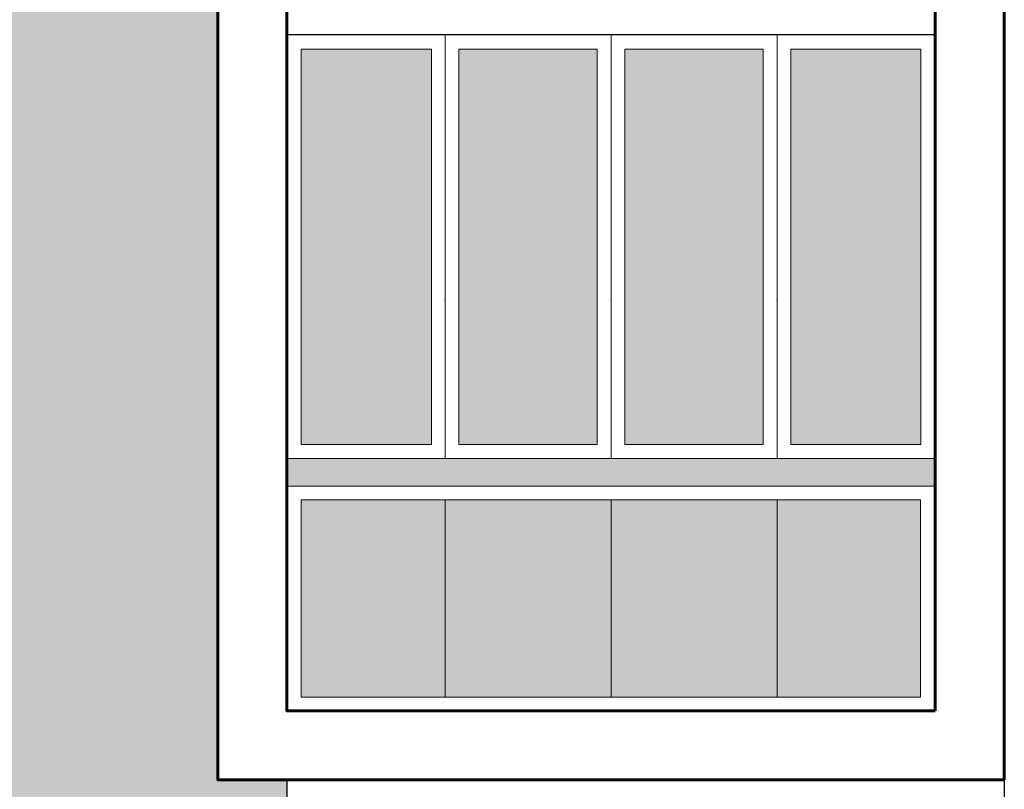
# Model space of a CAD drawing. Header units: metres. Extents: x -13 to 533, y -25 to 219.
# Tile 93 of 99: x 121.51 to 125.08, y 13.97 to 16.76. Entities that reach past the tile are written whole.
import ezdxf

# ---------------------------------------------------------------- set-up
doc = ezdxf.new("R2010")
doc.units = ezdxf.units.M
for name, color, linetype, lineweight in [('Pluma 0.1', 252, 'Continuous', 9), ('Pluma 0.2', 252, 'Continuous', 20), ('PLUMA 0.3', 251, 'Continuous', 30), ('PLUMA 0.8', 1, 'Continuous', 60)]:
    doc.layers.add(name, color=color, linetype=linetype, lineweight=lineweight)
doc.layers.add('TEXTURAS', color=7, linetype='Continuous', lineweight=5, true_color=0x8a8a8a)

msp = doc.modelspace()

# ---------------------------------------------------------------- hatches: boundary and pattern name
at = {"transparency": 33554595}
h = msp.add_hatch(color=256, dxfattribs=at)
h.set_gradient(color1=(122, 255, 255), color2=(56, 205, 255), tint=1, name='INVSPHERICAL')
h.paths.add_polyline_path([(124.3078, 15.2225), (124.7792, 15.2225), (124.7792, 16.6558), (124.3078, 16.6558)])
h.paths.add_polyline_path([(124.2078, 16.6558), (123.7064, 16.6558), (123.7064, 15.2225), (124.2078, 15.2225)])
h.paths.add_polyline_path([(123.6064, 16.6558), (123.1049, 16.6558), (123.1049, 15.2225), (123.6064, 15.2225)])
h.paths.add_polyline_path([(123.0049, 16.6558), (122.5335, 16.6558), (122.5335, 15.2225), (123.0049, 15.2225)])
h.paths.add_polyline_path([(122.5335, 14.3077), (123.0549, 14.3077), (123.0549, 15.0225), (122.5335, 15.0225)])
h.paths.add_polyline_path([(123.0549, 15.0225), (123.0549, 14.3077), (123.6564, 14.3077), (123.6564, 15.0225)])
h.paths.add_polyline_path([(123.6564, 15.0225), (123.6564, 14.3077), (124.2578, 14.3077), (124.2578, 15.0225)])
h.paths.add_polyline_path([(124.2578, 15.0225), (124.2578, 14.3077), (124.7773, 14.3077), (124.7773, 15.0225)])
at = {"layer": 'TEXTURAS'}
h = msp.add_hatch(dxfattribs=at)
h.set_pattern_fill('AR-SAND', color=256, scale=0.02)
h.set_pattern_definition([(37.5, (53.73385, -32.383946), (-0.001259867, 0.038536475), [0, -0.0304, 0, -0.034, 0, -0.0325]), (7.5, (53.73385, -32.383946), (0.035395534, 0.05644292), [0, -0.0164, 0, -0.0274, 0, -0.0105]), (327.5, (53.70925, -32.383946), (0.062282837, 0.000113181), [0, -0.01, 0, -0.036, 0, -0.047]), (317.5, (53.70925, -32.383946), (0.060122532, 0.01755351), [0, -0.005, 0, -0.0236, 0, -0.027])])
h.paths.add_polyline_path([(122.4814, 13.7392), (122.2339, 13.7392), (122.2339, 11.0077), (122.4814, 11.0077)])
h.paths.add_polyline_path([(119.3814, 11.9392), (119.3814, 13.5577), (120.8814, 13.5577), (120.8814, 11.9392)], flags=16)
h.paths.add_polyline_path([(120.8814, 14.7077), (120.8814, 16.5077), (119.3814, 16.5077), (119.3814, 14.7077)], flags=16)
h.paths.add_polyline_path([(119.3814, 19.2077), (119.3814, 17.4077), (120.8814, 17.4077), (120.8814, 19.2077)], flags=16)
h.paths.add_polyline_path([(120.9839, 13.7392), (120.9839, 13.9392), (122.4814, 13.9392), (122.4814, 14.0077), (122.2313, 14.0077), (122.2313, 19.6077), (119.0814, 19.6077), (119.0814, 11.1892), (121.2339, 11.1892), (121.2339, 13.7392)])
at = {"layer": 'TEXTURAS', "ltscale": 0.5, "true_color": 0xc3a671}
h = msp.add_hatch(dxfattribs=at)
h.set_pattern_fill('LEGNO1', color=43, scale=0.2, double=1, pattern_type=2)
h.set_pattern_definition([(0, (133.7612, -52.58934), (0, 0.2), [0.04, -0.06, 0.02, -0.08]), (0, (133.9012, -52.58434), (0, 0.2), [0.04, -0.16]), (0, (133.8812, -52.57434), (0, 0.2), [0.02, -0.18]), (0, (133.7712, -52.56934), (0, 0.2), [0.01, -0.14, 0.01, -0.04]), (0, (133.8412, -52.55934), (0, 0.2), [0.04, -0.06, 0.01, -0.09]), (0, (133.7912, -52.55434), (0, 0.2), [0.03, -0.17]), (0, (133.8412, -52.54934), (0, 0.2), [0.06, -0.14]), (0, (133.7812, -52.54434), (0, 0.2), [0.04, -0.16]), (0, (133.8612, -52.53934), (0, 0.2), [0.1, -0.1]), (0, (133.8012, -52.52934), (0, 0.2), [0.02, -0.06, 0.04, -0.08]), (0, (133.9412, -52.52434), (0, 0.2), [0.04, -0.16]), (0, (133.9012, -52.51934), (0, 0.2), [0.02, -0.18]), (0, (133.8612, -52.51434), (0, 0.2), [0.02, -0.18]), (0, (133.7612, -52.50934), (0, 0.2), [0.04, -0.16]), (0, (133.8612, -52.50434), (0, 0.2), [0.04, -0.16]), (0, (133.8612, -52.49434), (0, 0.2), [0.04, -0.04, 0.04, -0.08]), (0, (133.8212, -52.48434), (0, 0.2), [0.02, -0.1, 0.04, -0.04]), (0, (133.8612, -52.47934), (0, 0.2), [0.06, -0.14]), (0, (133.8612, -52.46934), (0, 0.2), [0.04, -0.16]), (0, (133.7812, -52.46434), (0, 0.2), [0.06, -0.08, 0.02, -0.04]), (0, (133.7812, -52.45434), (0, 0.2), [0.1, -0.1]), (0, (133.9012, -52.44934), (0, 0.2), [0.02, -0.18]), (0, (133.8412, -52.44434), (0, 0.2), [0.04, -0.16]), (0, (133.8012, -52.43934), (0, 0.2), [0.02, -0.08, 0.02, -0.08]), (0, (133.7812, -52.43434), (0, 0.2), [0.02, -0.06, 0.04, -0.08]), (0, (133.8212, -52.42934), (0, 0.2), [0.02, -0.1, 0.02, -0.06]), (0, (133.8612, -52.42434), (0, 0.2), [0.06, -0.14]), (0, (133.7812, -52.41434), (0, 0.2), [0.04, -0.16]), (0, (133.8812, -52.40934), (0, 0.2), [0.02, -0.18]), (0, (133.9212, -52.40434), (0, 0.2), [0.02, -0.18]), (14.03624, (133.901206, -52.574343), (0.2, -7e-12), [0.0206, -0.8040211]), (14.03624, (133.921206, -52.529343), (0.2, -7e-12), [0.0206, -0.8040211]), (14.03624, (133.901206, -52.409343), (0.2, -7e-12), [0.0206, -0.8040211]), (14.03624, (133.841206, -52.484343), (0.2, -7e-12), [0.0206, -0.8040211]), (14.03624, (133.881206, -52.454343), (0.2, -7e-12), [0.0206, -0.8040211]), (14.03624, (133.901206, -52.469343), (0.2, -7e-12), [0.0206, -0.8040211]), (14.03624, (133.801206, -52.434343), (0.2, -7e-12), [0.0206, -0.8040211]), (14.03624, (133.881206, -52.444343), (0.2, -7e-12), [0.0206, -0.8040211]), (14.03624, (133.921206, -52.519343), (0.2, -7e-12), [0.0412, -0.7834211]), (14.03624, (133.901206, -52.504343), (0.2, -7e-12), [0.0412, -0.7834211]), (14.03624, (133.901206, -52.494343), (0.2, -7e-12), [0.0412, -0.7834211]), (165.96376, (133.841206, -52.559343), (-0.2, -7e-12), [0.0206, -0.0412, 0.0206, -0.7422211]), (165.96376, (133.801206, -52.529343), (-0.2, -7e-12), [0.0206, -0.8040211]), (165.96376, (133.801206, -52.439343), (-0.2, -7e-12), [0.0412, -0.7834211]), (194.03624, (133.901206, -52.584343), (-0.2, 7e-12), [0.0206, -0.8040211]), (345.96376, (133.941206, -52.584343), (0.2, 7e-12), [0.0206, -0.8040211]), (345.96376, (133.881206, -52.514343), (0.2, 7e-12), [0.0206, -0.8040211]), (345.96376, (133.921206, -52.479343), (0.2, 7e-12), [0.0206, -0.8040211]), (345.96376, (133.841206, -52.464343), (0.2, 7e-12), [0.0206, -0.8040211]), (345.96376, (133.821206, -52.439343), (0.2, 7e-12), [0.0206, -0.8040211]), (345.96376, (133.841206, -52.429343), (0.2, 7e-12), [0.0206, -0.8040211]), (345.96376, (133.841206, -52.464343), (0.2, 7e-12), [0.0206, -0.8040211]), (345.96376, (133.901206, -52.434343), (0.2, 7e-12), [0.0824, -0.7422211]), (345.96376, (133.781206, -52.569343), (0.2, 7e-12), [0.0824, -0.7422211]), (345.96376, (133.801206, -52.554343), (0.2, 7e-12), [0.0824, -0.7422211]), (345.96376, (133.821206, -52.544343), (0.2, 7e-12), [0.0206, -0.0412, 0.0412, -0.7216211]), (345.96376, (133.821206, -52.529343), (0.2, 7e-12), [0.0412, -0.0412, 0.0412, -0.7010211]), (345.96376, (133.801206, -52.509343), (0.2, 7e-12), [0.0824, -0.7422211]), (345.96376, (133.781206, -52.494343), (0.2, 7e-12), [0.0824, -0.7422211]), (345.96376, (133.781206, -52.484343), (0.2, 7e-12), [0.0824, -0.7422211]), (345.96376, (133.921206, -52.424343), (0.2, 7e-12), [0.0206, -0.8040211]), (345.96377, (133.941206, -52.404343), (0.2, 4e-08), [0.0412, -0.7834211]), (345.96377, (133.821206, -52.414343), (0.2, 4e-08), [0.0412, -0.7834211]), (345.96376, (133.801206, -52.589343), (0.2, 3e-09), [0.0824, -0.7422211]), (345.96376, (133.921206, -52.449343), (0.2, 3e-09), [0.0618, -0.7628211]), (345.96376, (133.941206, -52.464343), (0.2, 3e-09), [0.1236, -0.7010211])])
h.paths.add_polyline_path([(122.4813, 15.1725), (124.8314, 15.1725), (124.8314, 15.0725), (122.4813, 15.0725)])

# ---------------------------------------------------------------- linework, layer by layer
at = {"layer": 'Pluma 0.1'}
for p, q in [((123.0549, 16.7077), (123.0549, 15.1725)), ((123.6564, 16.7077), (123.6564, 15.1725)), ((124.2578, 16.7077), (124.2578, 15.1725))]:
    msp.add_line(p, q, dxfattribs=at)
for points in [[(123.0049, 16.6558), (122.5335, 16.6558), (122.5335, 15.2225), (123.0049, 15.2225)], [(123.6064, 16.6558), (123.1049, 16.6558), (123.1049, 15.2225), (123.6064, 15.2225)], [(124.2078, 16.6558), (123.7064, 16.6558), (123.7064, 15.2225), (124.2078, 15.2225)], [(124.7792, 16.6558), (124.3078, 16.6558), (124.3078, 15.2225), (124.7792, 15.2225)], [(124.7773, 15.0225), (122.5335, 15.0225), (122.5335, 14.3077), (124.7773, 14.3077)]]:
    msp.add_lwpolyline(points, close=True, dxfattribs=at)
for points in [[(122.4813, 15.1725), (124.8314, 15.1725)], [(122.4813, 15.0725), (124.8314, 15.0725)], [(123.0549, 15.0225), (123.0549, 14.3077)], [(123.6564, 15.0225), (123.6564, 14.3077)], [(124.2578, 15.0225), (124.2578, 14.3077)]]:
    msp.add_lwpolyline(points, dxfattribs=at)
at = {"layer": 'Pluma 0.2'}
for p in [(123.0549, 15.7438), (123.6564, 15.7438), (124.2578, 15.7438)]:
    msp.add_point(p, dxfattribs=at)
at = {"layer": 'PLUMA 0.3'}
msp.add_lwpolyline([(119.0814, 11.1892), (119.0814, 19.6077), (122.2313, 19.6077), (122.2313, 14.0077), (122.4814, 14.0077), (122.4814, 13.9392), (120.9839, 13.9392), (120.9839, 13.7392), (121.2339, 13.7392), (121.2339, 11.1892)], close=True, dxfattribs=at)
for points in [[(124.8314, 16.7077), (122.4813, 16.7077)], [(125.0814, 14.3077), (125.0814, 11.1892)]]:
    msp.add_lwpolyline(points, dxfattribs=at)
at = {"layer": 'PLUMA 0.8'}
for points in [[(125.0814, 14.0077), (122.2313, 14.0077), (122.2313, 22.3077), (125.0814, 22.3077)], [(124.8314, 14.2577), (122.4813, 14.2577), (122.4813, 19.3577), (124.8314, 19.3577)]]:
    msp.add_lwpolyline(points, close=True, dxfattribs=at)

doc.saveas('drawing.dxf')
